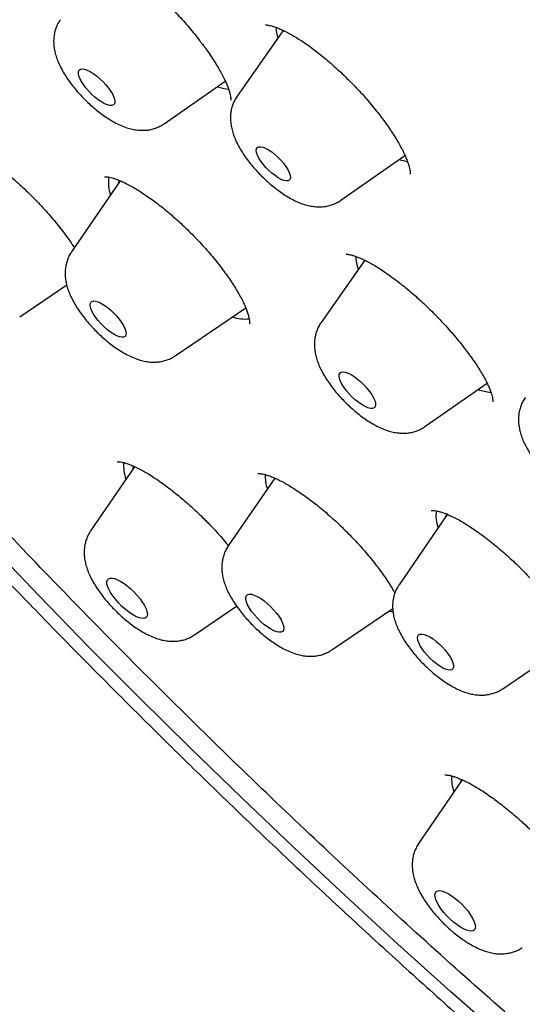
# Model space of a CAD drawing. Header units: millimetres. Extents: x 8 to 789, y 12 to 2370.
# Tile 8 of 85: x 570 to 579, y 800 to 817. Entities that reach past the tile are written whole.
import ezdxf

# ---------------------------------------------------------------- set-up
doc = ezdxf.new("R2010")
doc.units = ezdxf.units.MM

msp = doc.modelspace()

# ---------------------------------------------------------------- linework, layer by layer
at = {"color": 7, "linetype": 'Continuous', "lineweight": 30}
for p, q in [((574.678, 816.417), (573.911, 815.326)), ((572.698, 814.867), (573.713, 815.575)), ((575.636, 813.596), (576.7, 814.34)), ((571.968, 813.919), (571.16, 812.739)), ((576.032, 812.6), (575.305, 811.563)), ((570.298, 811.656), (571.079, 812.188)), ((572.883, 811.012), (574.053, 811.808)), ((577.031, 809.834), (578.065, 810.555)), ((572.207, 809.169), (571.476, 808.101)), ((574.535, 808.98), (573.763, 807.853)), ((577.402, 808.376), (576.602, 807.207)), ((573.2, 806.374), (573.902, 806.852)), ((575.487, 806.125), (576.496, 806.813)), ((578.325, 805.479), (579.505, 806.283)), ((577.652, 803.966), (576.927, 802.908))]:
    msp.add_line(p, q, dxfattribs=at)
at = {"color": 7, "linetype": 'Continuous', "lineweight": 30, "flags": 128}
for points in [[(578.336, 799.672), (577.457, 800.449), (576.582, 801.238), (575.712, 802.037), (574.847, 802.846), (573.988, 803.665), (573.135, 804.493), (572.288, 805.329), (571.449, 806.173), (570.619, 807.024), (569.796, 807.881), (568.983, 808.745), (568.18, 809.614), (567.386, 810.488), (566.604, 811.366), (565.833, 812.248), (565.074, 813.133), (564.327, 814.02), (563.593, 814.909), (562.872, 815.799), (562.166, 816.69)], [(571.775, 815.456), (571.813, 815.403), (571.843, 815.351), (571.864, 815.303), (571.876, 815.261), (571.879, 815.225), (571.872, 815.197), (571.855, 815.179), (571.829, 815.169), (571.795, 815.17), (571.754, 815.18), (571.707, 815.2), (571.656, 815.228), (571.603, 815.264), (571.548, 815.307), (571.495, 815.355), (571.444, 815.407), (571.397, 815.461), (571.356, 815.516), (571.322, 815.569), (571.296, 815.619), (571.28, 815.664), (571.272, 815.703), (571.275, 815.735), (571.287, 815.758), (571.308, 815.772), (571.338, 815.777), (571.376, 815.771), (571.42, 815.757), (571.469, 815.732), (571.521, 815.7), (571.575, 815.66), (571.63, 815.615), (571.682, 815.564), (571.731, 815.511), (571.775, 815.456)], [(574.682, 814.209), (574.721, 814.157), (574.753, 814.106), (574.777, 814.058), (574.792, 814.015), (574.797, 813.979), (574.793, 813.95), (574.779, 813.93), (574.756, 813.919), (574.725, 813.917), (574.687, 813.925), (574.643, 813.943), (574.594, 813.969), (574.542, 814.004), (574.49, 814.045), (574.438, 814.091), (574.389, 814.141), (574.345, 814.193), (574.305, 814.246), (574.273, 814.297), (574.25, 814.344), (574.235, 814.387), (574.229, 814.423), (574.234, 814.452), (574.248, 814.473), (574.271, 814.484), (574.302, 814.485), (574.34, 814.477), (574.384, 814.459), (574.433, 814.433), (574.485, 814.399), (574.537, 814.358), (574.589, 814.311), (574.638, 814.261), (574.682, 814.209)], [(571.957, 813.924), (571.94, 813.89), (571.933, 813.868)], [(571.908, 811.673), (571.953, 811.619), (571.992, 811.566), (572.024, 811.514), (572.047, 811.465), (572.062, 811.422), (572.067, 811.385), (572.062, 811.355), (572.048, 811.334), (572.025, 811.323), (571.993, 811.32), (571.955, 811.328), (571.91, 811.345), (571.86, 811.371), (571.808, 811.404), (571.754, 811.445), (571.701, 811.492), (571.649, 811.542), (571.602, 811.595), (571.56, 811.649), (571.524, 811.702), (571.496, 811.753), (571.477, 811.799), (571.467, 811.839), (571.467, 811.873), (571.477, 811.898), (571.495, 811.915), (571.523, 811.922), (571.558, 811.919), (571.6, 811.907), (571.647, 811.885), (571.699, 811.855), (571.752, 811.818), (571.806, 811.774), (571.858, 811.725), (571.908, 811.673)], [(574.014, 811.782), (574.019, 811.783), (574.058, 811.8)], [(576.018, 810.528), (576.067, 810.475), (576.11, 810.42), (576.148, 810.366), (576.177, 810.315), (576.198, 810.267), (576.21, 810.225), (576.211, 810.19), (576.204, 810.163), (576.186, 810.145), (576.16, 810.136), (576.126, 810.137), (576.084, 810.148), (576.037, 810.168), (575.986, 810.196), (575.933, 810.233), (575.878, 810.276), (575.825, 810.325), (575.774, 810.377), (575.728, 810.431), (575.687, 810.486), (575.653, 810.539), (575.628, 810.588), (575.612, 810.633), (575.605, 810.672), (575.608, 810.703), (575.621, 810.726), (575.642, 810.74), (575.673, 810.743), (575.711, 810.738), (575.755, 810.722), (575.804, 810.698), (575.857, 810.665), (575.911, 810.625), (575.965, 810.579), (576.018, 810.528)], [(572.188, 809.181), (572.183, 809.165), (572.174, 809.12)], [(577.399, 808.392), (577.384, 808.362), (577.375, 808.336)], [(572.2, 807.085), (572.252, 807.029), (572.299, 806.972), (572.339, 806.915), (572.372, 806.86), (572.397, 806.809), (572.413, 806.763), (572.419, 806.723), (572.415, 806.69), (572.402, 806.666), (572.38, 806.651), (572.349, 806.646), (572.311, 806.65), (572.266, 806.664), (572.216, 806.687), (572.161, 806.719), (572.105, 806.758), (572.048, 806.803), (571.992, 806.854), (571.939, 806.909), (571.889, 806.965), (571.846, 807.022), (571.809, 807.078), (571.78, 807.132), (571.759, 807.181), (571.748, 807.224), (571.747, 807.26), (571.755, 807.289), (571.773, 807.308), (571.799, 807.318), (571.834, 807.319), (571.876, 807.31), (571.924, 807.291), (571.976, 807.264), (572.032, 807.228), (572.089, 807.186), (572.145, 807.138), (572.2, 807.085)], [(574.466, 806.845), (574.518, 806.79), (574.565, 806.734), (574.607, 806.677), (574.64, 806.622), (574.665, 806.571), (574.681, 806.525), (574.686, 806.486), (574.682, 806.455), (574.667, 806.432), (574.642, 806.42), (574.609, 806.417), (574.569, 806.425), (574.521, 806.443), (574.469, 806.47), (574.414, 806.506), (574.357, 806.549), (574.301, 806.597), (574.247, 806.651), (574.197, 806.707), (574.152, 806.764), (574.115, 806.82), (574.085, 806.873), (574.065, 806.921), (574.054, 806.964), (574.054, 807), (574.064, 807.026), (574.083, 807.044), (574.112, 807.051), (574.149, 807.049), (574.193, 807.036), (574.243, 807.013), (574.297, 806.982), (574.353, 806.943), (574.41, 806.897), (574.466, 806.845)], [(576.503, 806.752), (576.501, 806.752), (576.433, 806.77)], [(577.273, 806.219), (577.324, 806.169), (577.372, 806.115), (577.414, 806.061), (577.45, 806.008), (577.478, 805.958), (577.497, 805.912), (577.507, 805.871), (577.508, 805.837), (577.498, 805.812), (577.48, 805.795), (577.453, 805.788), (577.417, 805.791), (577.376, 805.803), (577.328, 805.824), (577.277, 805.854), (577.224, 805.891), (577.17, 805.935), (577.118, 805.983), (577.068, 806.035), (577.023, 806.089), (576.984, 806.143), (576.952, 806.195), (576.928, 806.243), (576.913, 806.287), (576.908, 806.324), (576.912, 806.354), (576.926, 806.375), (576.949, 806.387), (576.981, 806.389), (577.019, 806.382), (577.064, 806.365), (577.113, 806.34), (577.166, 806.306), (577.219, 806.265), (577.273, 806.219)], [(577.636, 803.976), (577.633, 803.967), (577.625, 803.927)], [(577.588, 801.952), (577.643, 801.9), (577.696, 801.844), (577.743, 801.787), (577.785, 801.73), (577.819, 801.675), (577.845, 801.623), (577.862, 801.576), (577.87, 801.535), (577.868, 801.501), (577.856, 801.476), (577.836, 801.46), (577.806, 801.453), (577.769, 801.455), (577.725, 801.468), (577.675, 801.489), (577.621, 801.52), (577.565, 801.558), (577.508, 801.602), (577.452, 801.652), (577.398, 801.706), (577.348, 801.763), (577.303, 801.82), (577.265, 801.876), (577.235, 801.93), (577.213, 801.98), (577.201, 802.024), (577.198, 802.061), (577.205, 802.091), (577.221, 802.112), (577.246, 802.124), (577.28, 802.126), (577.321, 802.118), (577.367, 802.101), (577.419, 802.075), (577.474, 802.041), (577.531, 801.999), (577.588, 801.952)]]:
    msp.add_lwpolyline(points, dxfattribs=at)
at = {"color": 7, "linetype": 'Continuous', "lineweight": 30}
for centre, radius, start, end in [((575.385, 816.543), 0.835, 184.9675, 197.5938), ((573.866, 816.335), 0.899, 251.5006, 263.7364), ((576.879, 815.154), 0.924, 252.6487, 261.5528), ((572.385, 813.885), 0.612, 171.0081, 199.1697), ((576.709, 812.711), 0.83, 183.1166, 198.7248), ((574.035, 812.244), 0.622, 250.7709, 277.2768), ((578.181, 811.227), 0.822, 251.0292, 266.3067), ((572.731, 809.195), 0.708, 176.3745, 199.4782), ((575.103, 809.019), 0.727, 178.3972, 197.7097), ((577.848, 808.357), 0.633, 172.6713, 198.8303), ((578.187, 804.003), 0.714, 177.5352, 199.495)]:
    msp.add_arc(centre, radius, start, end, dxfattribs=at)
for points, knots in [([(634.394, 801.08), (634.436, 801.123), (634.514, 801.205), (634.613, 801.312), (634.685, 801.393), (634.745, 801.461), (634.803, 801.53), (634.861, 801.599), (634.918, 801.669), (634.969, 801.733), (635.016, 801.794), (635.062, 801.854), (635.11, 801.918), (635.157, 801.982), (635.199, 802.041), (635.234, 802.091), (635.267, 802.139), (635.303, 802.191), (635.345, 802.253), (635.388, 802.32), (635.43, 802.385), (635.468, 802.445), (635.502, 802.501), (635.536, 802.557), (635.571, 802.617), (635.608, 802.681), (635.644, 802.744), (635.674, 802.799), (635.7, 802.846), (635.728, 802.899), (635.762, 802.964), (635.805, 803.047), (635.851, 803.138), (635.898, 803.236), (635.943, 803.334), (635.983, 803.421), (636.016, 803.497), (636.046, 803.567), (636.078, 803.645), (636.112, 803.729), (636.145, 803.813), (636.174, 803.89), (636.2, 803.959), (636.223, 804.025), (636.248, 804.094), (636.275, 804.174), (636.303, 804.258), (636.33, 804.34), (636.352, 804.412), (636.371, 804.476), (636.39, 804.538), (636.409, 804.606), (636.435, 804.696), (636.462, 804.8), (636.49, 804.908), (636.513, 805.004), (636.535, 805.097), (636.557, 805.199), (636.58, 805.307), (636.602, 805.414), (636.62, 805.511), (636.636, 805.601), (636.652, 805.69), (636.668, 805.788), (636.684, 805.896), (636.701, 806.015), (636.718, 806.142), (636.732, 806.26), (636.743, 806.361), (636.752, 806.44), (636.758, 806.508), (636.764, 806.573), (636.77, 806.642), (636.777, 806.726), (636.784, 806.824), (636.791, 806.934), (636.797, 807.045), (636.803, 807.176), (636.808, 807.326), (636.813, 807.499), (636.814, 807.672), (636.814, 807.9), (636.809, 808.193), (636.794, 808.55), (636.771, 808.917), (636.743, 809.25), (636.713, 809.538), (636.686, 809.778), (636.657, 810.001), (636.628, 810.211), (636.597, 810.418), (636.562, 810.636), (636.522, 810.877), (636.472, 811.148), (636.413, 811.453), (636.344, 811.786), (636.263, 812.149), (636.188, 812.463), (636.126, 812.709), (636.085, 812.867), (636.05, 813.003), (636.02, 813.114), (635.996, 813.201), (635.979, 813.266), (635.963, 813.324), (635.944, 813.39), (635.92, 813.477), (635.891, 813.58), (635.859, 813.691), (635.826, 813.803), (635.793, 813.913), (635.75, 814.058), (635.695, 814.236), (635.63, 814.446), (635.565, 814.648), (635.504, 814.835), (635.449, 815), (635.403, 815.137), (635.368, 815.238), (635.344, 815.308), (635.325, 815.363), (635.302, 815.428), (635.271, 815.519), (635.227, 815.641), (635.175, 815.787), (635.113, 815.959), (635.045, 816.143), (634.974, 816.334), (634.905, 816.514), (634.83, 816.711), (634.741, 816.936), (634.635, 817.203), (634.542, 817.432), (634.47, 817.606), (634.427, 817.709), (634.395, 817.786), (634.372, 817.84), (634.351, 817.89), (634.324, 817.956), (634.281, 818.055), (634.226, 818.185), (634.156, 818.347), (634.071, 818.54), (633.98, 818.747), (633.884, 818.961), (633.787, 819.176), (633.685, 819.398), (633.582, 819.621), (633.478, 819.842), (633.308, 820.199), (633.071, 820.687), (632.762, 821.304), (632.454, 821.904), (632.146, 822.487), (631.835, 823.062), (631.51, 823.65), (631.164, 824.263), (630.794, 824.902), (630.494, 825.41), (630.272, 825.779), (630.137, 826.003), (630.007, 826.216), (629.888, 826.41), (629.783, 826.579), (629.694, 826.723), (629.623, 826.838), (629.568, 826.925), (629.528, 826.988), (629.495, 827.042), (629.461, 827.096), (629.419, 827.163), (629.369, 827.243), (629.309, 827.336), (629.215, 827.485), (629.082, 827.694), (628.904, 827.97), (628.708, 828.272), (628.493, 828.601), (628.258, 828.956), (628.002, 829.34), (627.723, 829.753), (627.421, 830.195), (627.095, 830.666), (626.71, 831.215), (626.278, 831.823), (625.811, 832.467), (625.362, 833.078), (624.936, 833.65), (624.534, 834.182), (624.157, 834.675), (623.8, 835.136), (623.466, 835.565), (623.173, 835.937), (622.911, 836.266), (622.669, 836.569), (622.414, 836.887), (622.143, 837.221), (621.844, 837.586), (621.517, 837.984), (621.158, 838.415), (620.779, 838.867), (620.379, 839.339), (619.958, 839.831), (619.519, 840.339), (619.072, 840.85), (618.581, 841.405), (618.058, 841.99), (617.505, 842.599), (616.975, 843.177), (616.468, 843.723), (615.985, 844.237), (615.557, 844.688), (615.181, 845.081), (614.852, 845.422), (614.528, 845.756), (614.201, 846.09), (613.863, 846.433), (613.441, 846.859), (612.927, 847.372), (612.315, 847.975), (611.675, 848.597), (611.008, 849.237), (610.313, 849.895), (609.551, 850.606), (608.728, 851.361), (607.853, 852.149), (606.975, 852.925), (606.089, 853.695), (605.194, 854.456), (604.293, 855.21), (603.39, 855.949), (602.485, 856.675), (601.572, 857.393), (600.647, 858.105), (599.709, 858.812), (598.758, 859.511), (597.796, 860.203), (596.822, 860.886), (596.06, 861.407), (595.522, 861.768), (595.219, 861.97), (594.939, 862.154), (594.685, 862.32), (594.456, 862.469), (594.258, 862.597), (594.091, 862.705), (593.951, 862.794), (593.83, 862.871), (593.728, 862.936), (593.642, 862.99), (593.556, 863.045), (593.453, 863.109), (593.32, 863.193), (593.156, 863.295), (592.957, 863.419), (592.723, 863.563), (592.453, 863.728), (592.149, 863.912), (591.812, 864.114), (591.453, 864.327), (591.085, 864.542), (590.593, 864.826), (589.987, 865.167), (589.277, 865.557), (588.595, 865.921), (587.94, 866.261), (587.311, 866.578), (586.69, 866.881), (586.077, 867.172), (585.59, 867.395), (585.236, 867.553), (585.014, 867.651), (584.81, 867.74), (584.643, 867.812), (584.512, 867.868), (584.412, 867.91), (584.32, 867.949), (584.222, 867.99), (584.114, 868.035), (583.992, 868.085), (583.862, 868.139), (583.714, 868.198), (583.551, 868.264), (583.289, 868.368), (582.943, 868.502), (582.526, 868.658), (582.133, 868.8), (581.76, 868.931), (581.395, 869.054), (581.026, 869.175), (580.646, 869.294), (580.337, 869.386), (580.111, 869.452), (579.98, 869.489), (579.887, 869.515), (579.825, 869.532), (579.781, 869.545), (579.729, 869.559), (579.662, 869.577), (579.577, 869.6), (579.476, 869.627), (579.362, 869.657), (579.245, 869.687), (579.129, 869.716), (579.018, 869.744), (578.882, 869.776), (578.727, 869.813), (578.554, 869.853), (578.395, 869.888), (578.251, 869.919), (578.123, 869.946), (578.003, 869.971), (577.875, 869.996), (577.732, 870.024), (577.569, 870.054), (577.394, 870.086), (577.203, 870.118), (577, 870.15), (576.751, 870.188), (576.469, 870.226), (576.165, 870.263), (575.901, 870.29), (575.677, 870.31), (575.493, 870.325), (575.319, 870.337), (575.167, 870.346), (575.031, 870.353), (574.906, 870.358), (574.766, 870.363), (574.61, 870.367), (574.437, 870.369), (574.259, 870.37), (574.087, 870.368), (573.93, 870.365), (573.784, 870.36), (573.646, 870.354), (573.515, 870.347), (573.389, 870.339), (573.262, 870.329), (573.132, 870.319), (572.997, 870.306), (572.858, 870.291), (572.706, 870.273), (572.55, 870.253), (572.405, 870.231), (572.281, 870.212), (572.166, 870.192), (572.049, 870.171), (571.93, 870.148), (571.817, 870.125), (571.708, 870.101), (571.602, 870.077), (571.439, 870.038), (571.228, 869.983), (570.974, 869.909), (570.728, 869.83), (570.494, 869.747), (570.318, 869.679), (570.197, 869.63), (570.119, 869.598), (570.034, 869.561), (569.948, 869.523), (569.867, 869.486), (569.795, 869.452), (569.729, 869.42), (569.663, 869.388), (569.596, 869.355), (569.527, 869.319), (569.461, 869.284), (569.404, 869.254), (569.357, 869.227), (569.311, 869.202), (569.261, 869.173), (569.2, 869.138), (569.134, 869.1), (569.069, 869.06), (569.003, 869.019), (568.936, 868.978), (568.872, 868.936), (568.82, 868.902), (568.777, 868.873), (568.736, 868.845), (568.686, 868.811), (568.628, 868.77), (568.569, 868.728), (568.516, 868.689), (568.472, 868.656), (568.427, 868.622), (568.372, 868.58), (568.305, 868.529), (568.234, 868.472), (568.167, 868.416), (568.114, 868.372), (568.073, 868.337), (568.038, 868.307), (567.992, 868.267), (567.934, 868.215), (567.86, 868.149), (567.774, 868.068), (567.711, 868.009), (567.678, 867.977)], [0, 0, 0, 0, 0.001961, 0.003665, 0.005119, 0.006419, 0.007612, 0.009012, 0.010283, 0.011521, 0.0126, 0.013712, 0.014931, 0.016207, 0.017306, 0.018212, 0.018993, 0.019969, 0.021139, 0.022436, 0.023629, 0.024699, 0.025645, 0.02657, 0.027638, 0.028809, 0.029958, 0.030919, 0.031691, 0.032394, 0.03363, 0.035063, 0.036637, 0.038293, 0.040007, 0.041553, 0.042619, 0.043753, 0.045029, 0.046446, 0.047864, 0.049104, 0.050163, 0.051109, 0.052206, 0.053482, 0.054924, 0.05628, 0.057393, 0.058348, 0.059251, 0.060309, 0.061526, 0.063448, 0.065126, 0.066483, 0.067808, 0.069368, 0.071109, 0.072742, 0.074228, 0.075457, 0.076769, 0.078207, 0.079782, 0.081529, 0.083449, 0.085343, 0.086687, 0.087819, 0.08874, 0.089609, 0.090598, 0.091707, 0.093168, 0.09478, 0.09636, 0.097851, 0.100297, 0.10262, 0.104999, 0.107434, 0.111937, 0.116783, 0.121745, 0.12651, 0.129738, 0.132853, 0.135665, 0.138208, 0.140755, 0.143401, 0.14627, 0.149688, 0.153395, 0.157405, 0.161718, 0.166332, 0.168451, 0.170293, 0.171854, 0.173136, 0.174137, 0.174863, 0.175376, 0.176132, 0.177132, 0.178368, 0.179658, 0.180927, 0.182175, 0.183403, 0.185843, 0.188196, 0.190462, 0.192597, 0.194426, 0.195933, 0.197117, 0.197752, 0.198247, 0.198921, 0.199896, 0.201241, 0.202911, 0.204641, 0.206837, 0.208895, 0.210814, 0.212627, 0.215207, 0.218033, 0.221104, 0.222445, 0.223522, 0.224336, 0.224887, 0.2252, 0.225912, 0.226947, 0.228306, 0.229989, 0.231996, 0.234327, 0.236385, 0.238637, 0.240933, 0.243203, 0.245449, 0.247669, 0.254043, 0.260203, 0.26615, 0.271884, 0.277427, 0.283019, 0.289035, 0.295176, 0.301443, 0.303582, 0.305735, 0.307813, 0.309653, 0.31125, 0.312605, 0.313718, 0.314494, 0.315083, 0.315509, 0.316002, 0.316625, 0.31738, 0.318265, 0.319266, 0.321575, 0.324159, 0.327019, 0.330071, 0.333384, 0.336959, 0.340795, 0.344894, 0.349253, 0.353865, 0.360116, 0.366049, 0.371664, 0.37696, 0.381781, 0.386305, 0.390531, 0.39446, 0.398091, 0.400759, 0.403518, 0.406431, 0.409499, 0.412722, 0.416501, 0.420472, 0.424636, 0.428992, 0.433541, 0.438282, 0.443103, 0.447774, 0.453757, 0.459461, 0.464885, 0.47003, 0.474896, 0.479482, 0.48289, 0.486125, 0.489264, 0.492481, 0.495786, 0.499179, 0.504859, 0.510768, 0.516906, 0.523273, 0.529869, 0.536695, 0.54488, 0.553057, 0.561226, 0.569386, 0.577705, 0.586015, 0.594318, 0.602612, 0.610967, 0.619466, 0.628108, 0.636844, 0.645723, 0.654744, 0.663907, 0.666957, 0.669801, 0.672414, 0.674796, 0.676947, 0.678867, 0.680363, 0.68168, 0.682819, 0.68378, 0.684563, 0.685246, 0.686233, 0.687467, 0.689017, 0.690884, 0.693116, 0.695679, 0.698572, 0.701796, 0.705329, 0.708894, 0.712409, 0.719566, 0.726501, 0.733215, 0.739707, 0.745981, 0.752089, 0.758476, 0.76469, 0.767084, 0.769447, 0.771593, 0.773429, 0.774675, 0.775722, 0.776577, 0.777546, 0.778809, 0.780006, 0.781385, 0.782944, 0.784684, 0.786582, 0.791315, 0.795818, 0.800093, 0.804139, 0.808093, 0.8122, 0.816466, 0.820875, 0.822711, 0.824212, 0.825377, 0.825906, 0.826342, 0.826914, 0.827678, 0.828657, 0.829838, 0.831206, 0.832588, 0.833934, 0.835243, 0.836516, 0.838698, 0.840763, 0.842677, 0.844402, 0.845938, 0.847312, 0.848747, 0.850564, 0.852537, 0.854684, 0.857029, 0.859574, 0.862259, 0.866355, 0.870253, 0.873918, 0.876535, 0.878879, 0.881101, 0.883406, 0.884897, 0.886532, 0.888403, 0.89051, 0.892854, 0.89546, 0.897801, 0.899947, 0.901981, 0.903903, 0.905736, 0.907518, 0.909248, 0.911169, 0.913089, 0.91504, 0.917227, 0.919692, 0.921869, 0.923625, 0.925194, 0.927022, 0.928845, 0.930551, 0.932149, 0.93376, 0.935417, 0.939603, 0.943515, 0.947277, 0.951219, 0.9547, 0.955826, 0.957096, 0.958514, 0.960033, 0.961385, 0.962526, 0.96367, 0.964694, 0.965827, 0.967066, 0.968227, 0.969211, 0.970019, 0.970706, 0.971574, 0.972671, 0.973886, 0.975037, 0.976123, 0.977447, 0.978623, 0.979621, 0.980264, 0.980959, 0.981873, 0.983005, 0.984201, 0.985184, 0.985948, 0.986717, 0.987721, 0.98898, 0.990413, 0.991697, 0.992799, 0.993439, 0.994029, 0.994794, 0.995773, 0.996967, 0.998376, 1, 1, 1, 1]), ([(550.93, 851.632), (550.89, 851.592), (550.817, 851.519), (550.725, 851.424), (550.66, 851.355), (550.607, 851.299), (550.564, 851.252), (550.52, 851.203), (550.469, 851.145), (550.406, 851.073), (550.346, 851.003), (550.293, 850.938), (550.25, 850.885), (550.212, 850.838), (550.181, 850.798), (550.153, 850.761), (550.122, 850.721), (550.083, 850.67), (550.041, 850.613), (549.996, 850.551), (549.954, 850.493), (549.915, 850.437), (549.881, 850.387), (549.847, 850.337), (549.812, 850.284), (549.775, 850.229), (549.733, 850.163), (549.686, 850.087), (549.636, 850.005), (549.59, 849.928), (549.537, 849.836), (549.472, 849.721), (549.401, 849.588), (549.333, 849.455), (549.267, 849.32), (549.201, 849.177), (549.138, 849.035), (549.089, 848.918), (549.049, 848.821), (549.016, 848.738), (548.983, 848.65), (548.95, 848.561), (548.92, 848.476), (548.893, 848.4), (548.868, 848.326), (548.841, 848.244), (548.809, 848.143), (548.776, 848.034), (548.744, 847.924), (548.716, 847.821), (548.689, 847.721), (548.663, 847.62), (548.639, 847.52), (548.616, 847.421), (548.594, 847.322), (548.572, 847.216), (548.548, 847.097), (548.523, 846.966), (548.5, 846.829), (548.474, 846.669), (548.449, 846.493), (548.425, 846.305), (548.406, 846.133), (548.391, 845.975), (548.378, 845.824), (548.367, 845.67), (548.357, 845.504), (548.349, 845.324), (548.343, 845.133), (548.339, 844.931), (548.339, 844.722), (548.341, 844.516), (548.346, 844.338), (548.351, 844.189), (548.356, 844.066), (548.362, 843.951), (548.368, 843.841), (548.376, 843.724), (548.385, 843.591), (548.397, 843.435), (548.413, 843.266), (548.43, 843.091), (548.447, 842.93), (548.465, 842.782), (548.481, 842.652), (548.496, 842.532), (548.511, 842.426), (548.523, 842.336), (548.537, 842.244), (548.552, 842.139), (548.573, 842.007), (548.597, 841.857), (548.626, 841.687), (548.661, 841.494), (548.701, 841.277), (548.741, 841.075), (548.779, 840.894), (548.812, 840.739), (548.846, 840.583), (548.879, 840.437), (548.908, 840.31), (548.933, 840.207), (548.954, 840.116), (548.976, 840.029), (548.999, 839.934), (549.025, 839.83), (549.054, 839.716), (549.087, 839.592), (549.123, 839.454), (549.165, 839.3), (549.213, 839.125), (549.269, 838.928), (549.332, 838.71), (549.392, 838.509), (549.446, 838.333), (549.489, 838.194), (549.529, 838.066), (549.565, 837.955), (549.595, 837.862), (549.62, 837.786), (549.64, 837.724), (549.659, 837.667), (549.685, 837.589), (549.721, 837.481), (549.769, 837.338), (549.826, 837.174), (549.908, 836.937), (550.018, 836.632), (550.154, 836.263), (550.297, 835.887), (550.424, 835.562), (550.533, 835.29), (550.617, 835.082), (550.695, 834.894), (550.758, 834.744), (550.806, 834.629), (550.841, 834.547), (550.868, 834.483), (550.897, 834.414), (550.935, 834.326), (550.987, 834.205), (551.048, 834.064), (551.157, 833.817), (551.314, 833.464), (551.526, 833.001), (551.755, 832.514), (552.002, 832.003), (552.227, 831.548), (552.427, 831.151), (552.601, 830.811), (552.792, 830.443), (553.003, 830.046), (553.233, 829.618), (553.483, 829.159), (553.745, 828.69), (554.017, 828.21), (554.298, 827.724), (554.598, 827.212), (554.919, 826.675), (555.22, 826.18), (555.496, 825.734), (555.742, 825.34), (555.993, 824.943), (556.242, 824.556), (556.479, 824.19), (556.709, 823.838), (556.93, 823.504), (557.139, 823.19), (557.326, 822.913), (557.489, 822.672), (557.628, 822.468), (557.739, 822.306), (557.825, 822.182), (557.889, 822.089), (557.944, 822.01), (557.997, 821.933), (558.055, 821.85), (558.117, 821.761), (558.197, 821.645), (558.299, 821.5), (558.424, 821.322), (558.563, 821.125), (558.721, 820.903), (558.899, 820.653), (559.1, 820.373), (559.325, 820.064), (559.573, 819.723), (559.849, 819.349), (560.152, 818.941), (560.485, 818.498), (560.846, 818.023), (561.235, 817.516), (561.652, 816.98), (562.095, 816.416), (562.567, 815.824), (563.069, 815.202), (563.607, 814.545), (564.182, 813.853), (564.794, 813.127), (565.442, 812.371), (566.126, 811.585), (566.793, 810.832), (567.437, 810.115), (568.054, 809.439), (568.695, 808.746), (569.359, 808.038), (570.063, 807.299), (570.807, 806.53), (571.593, 805.731), (572.406, 804.918), (573.247, 804.091), (574.116, 803.252), (574.995, 802.418), (575.883, 801.592), (576.778, 800.774), (577.638, 800.002), (578.201, 799.508), (578.456, 799.284)], [0, 0, 0, 0, 0.002914, 0.005407, 0.0075, 0.009253, 0.010675, 0.011918, 0.014022, 0.016403, 0.019183, 0.021044, 0.022853, 0.024398, 0.025681, 0.026724, 0.027992, 0.029689, 0.031723, 0.033601, 0.035699, 0.03741, 0.038926, 0.040524, 0.042206, 0.043969, 0.0458, 0.048427, 0.051054, 0.053421, 0.055578, 0.059566, 0.064011, 0.067599, 0.071526, 0.076064, 0.080186, 0.083975, 0.086208, 0.088557, 0.091073, 0.093733, 0.096169, 0.098213, 0.100128, 0.102424, 0.105108, 0.108491, 0.111469, 0.114225, 0.116959, 0.119679, 0.122398, 0.125115, 0.127626, 0.130424, 0.133587, 0.137108, 0.140744, 0.144367, 0.149645, 0.154467, 0.158847, 0.16284, 0.16647, 0.170227, 0.174415, 0.178885, 0.183585, 0.188518, 0.193688, 0.198769, 0.203289, 0.206443, 0.209334, 0.212022, 0.214508, 0.217066, 0.220154, 0.223796, 0.227832, 0.231827, 0.235756, 0.238797, 0.241789, 0.244514, 0.246871, 0.248863, 0.25049, 0.252973, 0.25586, 0.25915, 0.262844, 0.267005, 0.271675, 0.276854, 0.279976, 0.283258, 0.286686, 0.289827, 0.292473, 0.294623, 0.296278, 0.298092, 0.300058, 0.302202, 0.304523, 0.307073, 0.309833, 0.312973, 0.316528, 0.320497, 0.32488, 0.329677, 0.332537, 0.335396, 0.337926, 0.340112, 0.341954, 0.343428, 0.34457, 0.345605, 0.346766, 0.349153, 0.351942, 0.355134, 0.358728, 0.36569, 0.372728, 0.379833, 0.387004, 0.391048, 0.395059, 0.398577, 0.401501, 0.403383, 0.404897, 0.406045, 0.406912, 0.408706, 0.410911, 0.413528, 0.416451, 0.424424, 0.432775, 0.441505, 0.450614, 0.460102, 0.465616, 0.471543, 0.477955, 0.484854, 0.49224, 0.500111, 0.508467, 0.516321, 0.52456, 0.533184, 0.542192, 0.551585, 0.557943, 0.564466, 0.571152, 0.57764, 0.58366, 0.589212, 0.594953, 0.60009, 0.604623, 0.608553, 0.611879, 0.614604, 0.616486, 0.617954, 0.619126, 0.620373, 0.621721, 0.623171, 0.624724, 0.627364, 0.630255, 0.6334, 0.636969, 0.641056, 0.645574, 0.650591, 0.656108, 0.662125, 0.668764, 0.675921, 0.683596, 0.691788, 0.700499, 0.709557, 0.719115, 0.729172, 0.739728, 0.750988, 0.762766, 0.77506, 0.787872, 0.8012, 0.812035, 0.823189, 0.834662, 0.846455, 0.858567, 0.871762, 0.885317, 0.899231, 0.913505, 0.928138, 0.94313, 0.957594, 0.972377, 0.987478, 1, 1, 1, 1]), ([(584.048, 795.412), (583.981, 795.462), (583.014, 796.189), (581.162, 797.705), (578.511, 799.953), (575.911, 802.3), (573.356, 804.733), (570.863, 807.242), (568.445, 809.809), (566.12, 812.42), (563.899, 815.057), (561.799, 817.705), (559.83, 820.348), (558.006, 822.968), (556.338, 825.551), (554.836, 828.08), (553.509, 830.539), (552.366, 832.913), (551.413, 835.188), (550.656, 837.35), (550.101, 839.385), (549.749, 841.281), (549.605, 843.026), (549.668, 844.609), (549.938, 846.021), (550.414, 847.252), (551.092, 848.296), (551.969, 849.146), (553.039, 849.796), (554.295, 850.243), (555.729, 850.483), (557.333, 850.516), (559.098, 850.341), (561.011, 849.96), (563.061, 849.373), (565.236, 848.586), (567.522, 847.604), (569.906, 846.428), (572.311, 845.115), (573.947, 844.109), (574.735, 843.625)], [0, 0, 0, 0, 0.00204, 0.029717, 0.056722, 0.083727, 0.110731, 0.137736, 0.164741, 0.191746, 0.218751, 0.245756, 0.272761, 0.299766, 0.326771, 0.353776, 0.380781, 0.407786, 0.434791, 0.461796, 0.4888, 0.515805, 0.54281, 0.569815, 0.59682, 0.623825, 0.65083, 0.677835, 0.70484, 0.731845, 0.75885, 0.785855, 0.81286, 0.839865, 0.866869, 0.893874, 0.920879, 0.947884, 0.974889, 1, 1, 1, 1]), ([(571.427, 817.759), (571.428, 817.759), (571.428, 817.759), (571.444, 817.759), (571.47, 817.755), (571.506, 817.747), (571.552, 817.733), (571.607, 817.712), (571.671, 817.683), (571.744, 817.647), (571.825, 817.602), (571.912, 817.55), (572.004, 817.489), (572.101, 817.421), (572.2, 817.347), (572.301, 817.267), (572.403, 817.182), (572.506, 817.092), (572.61, 816.996), (572.714, 816.896), (572.817, 816.791), (572.919, 816.684), (573.019, 816.575), (573.114, 816.464), (573.206, 816.354), (573.275, 816.267), (573.327, 816.198), (573.378, 816.13), (573.44, 816.042), (573.509, 815.94), (573.571, 815.84), (573.627, 815.745), (573.675, 815.655), (573.716, 815.571), (573.749, 815.495), (573.774, 815.427), (573.791, 815.37), (573.801, 815.324), (573.806, 815.291), (573.807, 815.27), (573.805, 815.26), (573.806, 815.261), (573.806, 815.262)], [0, 0, 0, 0, 0.018819, 0.041119, 0.06348, 0.086277, 0.108629, 0.132274, 0.15707, 0.182868, 0.209484, 0.236712, 0.264345, 0.292185, 0.320036, 0.347728, 0.375207, 0.402673, 0.430656, 0.458951, 0.48747, 0.516116, 0.544777, 0.573335, 0.601705, 0.629819, 0.641132, 0.655658, 0.683194, 0.710811, 0.738517, 0.766201, 0.793725, 0.820935, 0.84766, 0.873717, 0.898927, 0.923135, 0.946234, 0.968544, 0.991348, 1, 1, 1, 1]), ([(570.973, 816.594), (570.965, 816.584), (570.942, 816.553), (570.914, 816.494), (570.886, 816.421), (570.869, 816.345), (570.861, 816.269), (570.862, 816.19), (570.871, 816.11), (570.889, 816.026), (570.917, 815.938), (570.957, 815.844), (571.007, 815.747), (571.065, 815.65), (571.13, 815.557), (571.199, 815.468), (571.272, 815.382), (571.349, 815.299), (571.429, 815.22), (571.512, 815.144), (571.598, 815.073), (571.686, 815.007), (571.777, 814.946), (571.872, 814.89), (571.973, 814.84), (572.072, 814.801), (572.167, 814.775), (572.255, 814.76), (572.338, 814.756), (572.419, 814.76), (572.497, 814.775), (572.572, 814.798), (572.64, 814.829), (572.679, 814.855), (572.696, 814.867)], [0, 0, 0, 0, 0.0123288, 0.0384066, 0.0642492, 0.0901228, 0.1163519, 0.14336, 0.1717155, 0.2021568, 0.2354881, 0.2720291, 0.31055, 0.3482841, 0.3846818, 0.4199991, 0.4545985, 0.4887861, 0.5228149, 0.5569013, 0.5912155, 0.6260182, 0.6616348, 0.698502, 0.737199, 0.7782875, 0.8126706, 0.8439119, 0.8729677, 0.9006131, 0.9273656, 0.9535598, 0.9794136, 1, 1, 1, 1]), ([(574.385, 816.507), (574.384, 816.507), (574.384, 816.507), (574.394, 816.508), (574.414, 816.507), (574.444, 816.502), (574.485, 816.493), (574.536, 816.477), (574.597, 816.454), (574.667, 816.423), (574.745, 816.385), (574.829, 816.338), (574.92, 816.284), (575.015, 816.222), (575.113, 816.154), (575.214, 816.079), (575.317, 815.998), (575.421, 815.911), (575.526, 815.819), (575.632, 815.722), (575.737, 815.621), (575.841, 815.517), (575.942, 815.41), (576.041, 815.301), (576.135, 815.192), (576.223, 815.084), (576.307, 814.977), (576.385, 814.871), (576.457, 814.767), (576.523, 814.666), (576.583, 814.568), (576.635, 814.474), (576.679, 814.387), (576.716, 814.307), (576.744, 814.235), (576.764, 814.173), (576.778, 814.122), (576.785, 814.081), (576.787, 814.051), (576.786, 814.034), (576.784, 814.028), (576.785, 814.03), (576.785, 814.03)], [0, 0, 0, 0, 0.012452, 0.032646, 0.05234, 0.073, 0.095483, 0.118975, 0.143468, 0.16885, 0.194972, 0.221662, 0.248753, 0.27609, 0.303542, 0.330978, 0.358221, 0.385726, 0.413537, 0.441597, 0.469836, 0.498177, 0.526529, 0.554796, 0.58291, 0.610816, 0.638398, 0.665966, 0.693646, 0.721363, 0.749001, 0.776445, 0.803568, 0.830234, 0.856305, 0.881654, 0.906153, 0.929768, 0.953249, 0.976382, 0.999396, 1, 1, 1, 1]), ([(573.911, 815.325), (573.909, 815.322), (573.89, 815.298), (573.864, 815.248), (573.833, 815.176), (573.812, 815.101), (573.801, 815.025), (573.799, 814.947), (573.805, 814.868), (573.82, 814.785), (573.844, 814.698), (573.879, 814.606), (573.926, 814.51), (573.981, 814.413), (574.044, 814.319), (574.111, 814.228), (574.183, 814.141), (574.258, 814.057), (574.338, 813.976), (574.42, 813.899), (574.505, 813.827), (574.592, 813.759), (574.682, 813.696), (574.776, 813.638), (574.874, 813.586), (574.972, 813.543), (575.068, 813.513), (575.157, 813.494), (575.242, 813.485), (575.324, 813.486), (575.403, 813.496), (575.48, 813.516), (575.553, 813.546), (575.605, 813.573), (575.63, 813.593), (575.635, 813.596)], [0, 0, 0, 0, 0.00358, 0.029771, 0.05564, 0.081441, 0.107471, 0.134115, 0.161883, 0.191453, 0.223636, 0.259032, 0.297065, 0.33518, 0.372006, 0.407629, 0.442408, 0.476674, 0.510695, 0.544705, 0.578872, 0.613427, 0.648669, 0.684988, 0.722912, 0.763059, 0.798831, 0.831214, 0.861018, 0.889133, 0.91617, 0.942531, 0.968474, 0.994171, 1, 1, 1, 1]), ([(569.082, 814.597), (569.082, 814.597), (569.081, 814.596), (569.089, 814.597), (569.108, 814.597), (569.138, 814.593), (569.179, 814.585), (569.23, 814.57), (569.29, 814.549), (569.359, 814.52), (569.436, 814.483), (569.52, 814.438), (569.61, 814.386), (569.704, 814.326), (569.801, 814.259), (569.901, 814.186), (570.004, 814.107), (570.109, 814.022), (570.215, 813.931), (570.322, 813.834), (570.428, 813.734), (570.532, 813.631), (570.634, 813.525), (570.733, 813.418), (570.827, 813.311), (570.916, 813.203), (571, 813.096), (571.08, 812.99), (571.149, 812.893), (571.188, 812.833), (571.206, 812.806)], [0, 0, 0, 0, 0.007154, 0.036563, 0.066533, 0.097287, 0.129268, 0.162602, 0.197238, 0.233012, 0.269705, 0.307078, 0.344905, 0.382989, 0.421134, 0.459031, 0.497496, 0.536437, 0.575763, 0.615368, 0.655138, 0.694945, 0.734653, 0.774166, 0.813404, 0.852245, 0.891158, 0.930259, 0.969456, 1, 1, 1, 1]), ([(571.706, 813.986), (571.707, 813.986), (571.707, 813.986), (571.722, 813.987), (571.747, 813.985), (571.783, 813.98), (571.83, 813.969), (571.886, 813.952), (571.951, 813.927), (572.025, 813.895), (572.106, 813.855), (572.192, 813.807), (572.284, 813.752), (572.38, 813.689), (572.479, 813.62), (572.581, 813.545), (572.685, 813.463), (572.791, 813.375), (572.898, 813.281), (573.005, 813.183), (573.111, 813.082), (573.214, 812.978), (573.314, 812.872), (573.41, 812.766), (573.502, 812.659), (573.589, 812.552), (573.671, 812.445), (573.748, 812.339), (573.819, 812.236), (573.883, 812.136), (573.939, 812.04), (573.988, 811.95), (574.029, 811.866), (574.061, 811.791), (574.085, 811.725), (574.102, 811.667), (574.113, 811.619), (574.118, 811.581), (574.118, 811.556), (574.117, 811.542), (574.116, 811.542), (574.116, 811.542)], [0, 0, 0, 0, 0.016622, 0.038234, 0.060068, 0.082565, 0.105926, 0.130175, 0.155232, 0.18096, 0.207201, 0.233796, 0.260605, 0.287475, 0.314187, 0.341374, 0.368917, 0.396746, 0.424784, 0.452947, 0.481144, 0.509277, 0.537277, 0.565086, 0.592639, 0.62027, 0.648041, 0.675887, 0.703702, 0.731378, 0.758803, 0.785865, 0.812451, 0.838454, 0.863706, 0.888454, 0.913013, 0.937121, 0.960746, 0.983989, 1, 1, 1, 1]), ([(571.161, 812.738), (571.154, 812.729), (571.132, 812.698), (571.104, 812.641), (571.077, 812.567), (571.06, 812.492), (571.052, 812.415), (571.053, 812.337), (571.062, 812.256), (571.081, 812.173), (571.109, 812.084), (571.149, 811.99), (571.199, 811.893), (571.257, 811.797), (571.322, 811.704), (571.39, 811.616), (571.44, 811.557), (571.466, 811.527), (571.469, 811.524)], [0, 0, 0, 0, 0.024382, 0.081649, 0.138412, 0.195258, 0.252903, 0.312285, 0.37466, 0.441658, 0.515041, 0.595459, 0.680078, 0.762903, 0.842795, 0.920331, 0.99177, 1, 1, 1, 1]), ([(575.726, 812.698), (575.725, 812.698), (575.724, 812.698), (575.735, 812.698), (575.756, 812.697), (575.789, 812.692), (575.832, 812.681), (575.884, 812.664), (575.946, 812.64), (576.017, 812.609), (576.094, 812.569), (576.177, 812.523), (576.265, 812.469), (576.358, 812.408), (576.456, 812.339), (576.558, 812.264), (576.663, 812.182), (576.77, 812.094), (576.878, 812.001), (576.985, 811.903), (577.092, 811.803), (577.174, 811.722), (577.238, 811.656), (577.301, 811.591), (577.383, 811.502), (577.478, 811.396), (577.568, 811.289), (577.655, 811.182), (577.737, 811.075), (577.813, 810.971), (577.882, 810.871), (577.944, 810.774), (577.998, 810.684), (578.043, 810.6), (578.081, 810.523), (578.11, 810.454), (578.133, 810.392), (578.149, 810.339), (578.158, 810.297), (578.161, 810.267), (578.161, 810.248), (578.161, 810.246), (578.161, 810.245)], [0, 0, 0, 0, 0.009538, 0.030653, 0.052189, 0.074567, 0.097924, 0.122228, 0.147342, 0.173075, 0.199218, 0.22558, 0.251744, 0.278343, 0.305518, 0.333163, 0.361165, 0.389412, 0.41779, 0.446181, 0.474475, 0.502607, 0.512913, 0.527424, 0.555071, 0.582876, 0.61089, 0.639049, 0.667269, 0.695412, 0.723357, 0.750977, 0.778147, 0.804743, 0.830376, 0.856295, 0.882031, 0.907385, 0.932147, 0.956143, 0.979295, 1, 1, 1, 1]), ([(571.469, 811.524), (571.482, 811.509), (571.521, 811.467), (571.587, 811.399), (571.669, 811.322), (571.754, 811.249), (571.841, 811.181), (571.932, 811.118), (572.025, 811.06), (572.123, 811.007), (572.221, 810.965), (572.317, 810.933), (572.407, 810.914), (572.492, 810.905), (572.574, 810.905), (572.653, 810.915), (572.73, 810.935), (572.803, 810.964), (572.854, 810.99), (572.879, 811.009), (572.883, 811.012)], [0, 0, 0, 0, 0.033557, 0.096464, 0.15937, 0.222555, 0.286439, 0.351569, 0.418658, 0.488672, 0.562758, 0.629203, 0.689359, 0.744662, 0.796778, 0.846862, 0.895669, 0.943686, 0.991236, 1, 1, 1, 1]), ([(575.306, 811.562), (575.301, 811.556), (575.281, 811.529), (575.253, 811.476), (575.224, 811.403), (575.205, 811.328), (575.195, 811.252), (575.194, 811.174), (575.201, 811.094), (575.217, 811.011), (575.243, 810.923), (575.28, 810.831), (575.328, 810.734), (575.385, 810.637), (575.448, 810.544), (575.516, 810.453), (575.589, 810.366), (575.665, 810.283), (575.744, 810.203), (575.827, 810.127), (575.912, 810.055), (576, 809.987), (576.09, 809.925), (576.185, 809.868), (576.284, 809.817), (576.382, 809.776), (576.478, 809.747), (576.567, 809.73), (576.651, 809.723), (576.732, 809.725), (576.811, 809.737), (576.887, 809.758), (576.959, 809.79), (577.007, 809.815), (577.029, 809.833), (577.03, 809.834)], [0, 0, 0, 0, 0.006944, 0.033085, 0.05894, 0.084765, 0.110871, 0.137655, 0.165652, 0.195564, 0.228206, 0.264082, 0.302356, 0.340327, 0.376975, 0.412468, 0.447169, 0.481399, 0.51542, 0.549463, 0.583686, 0.618337, 0.653726, 0.690259, 0.728488, 0.769018, 0.80424, 0.836145, 0.865633, 0.893548, 0.920465, 0.946754, 0.972658, 0.99834, 1, 1, 1, 1]), ([(578.697, 810.316), (578.697, 810.315), (578.68, 810.294), (578.654, 810.247), (578.622, 810.175), (578.601, 810.1), (578.588, 810.024), (578.585, 809.947), (578.59, 809.868), (578.604, 809.786), (578.627, 809.699), (578.661, 809.608), (578.706, 809.512), (578.761, 809.415), (578.823, 809.32), (578.889, 809.229), (578.961, 809.141), (579.036, 809.057), (579.115, 808.976), (579.196, 808.899), (579.281, 808.826), (579.368, 808.757), (579.458, 808.693), (579.551, 808.635), (579.648, 808.582), (579.747, 808.539), (579.843, 808.506), (579.933, 808.486), (580.018, 808.476), (580.1, 808.476), (580.18, 808.485), (580.257, 808.504), (580.33, 808.532), (580.386, 808.56), (580.414, 808.582), (580.422, 808.588)], [0, 0, 0, 0, 0.000377, 0.02662, 0.052514, 0.078308, 0.104295, 0.130845, 0.158453, 0.187777, 0.219619, 0.254643, 0.292463, 0.330689, 0.367671, 0.403414, 0.438273, 0.472583, 0.50662, 0.54062, 0.574758, 0.609255, 0.6444, 0.680571, 0.718278, 0.758143, 0.794332, 0.827115, 0.85719, 0.885479, 0.912627, 0.939057, 0.965041, 0.990762, 1, 1, 1, 1]), ([(571.919, 809.251), (571.918, 809.251), (571.917, 809.251), (571.924, 809.252), (571.943, 809.252), (571.973, 809.249), (572.013, 809.241), (572.063, 809.227), (572.123, 809.206), (572.191, 809.178), (572.266, 809.142), (572.348, 809.099), (572.435, 809.049), (572.527, 808.991), (572.624, 808.926), (572.725, 808.853), (572.829, 808.774), (572.936, 808.688), (573.044, 808.597), (573.152, 808.502), (573.258, 808.403), (573.347, 808.317), (573.417, 808.246), (573.486, 808.175), (573.568, 808.087), (573.662, 807.981), (573.73, 807.903), (573.764, 807.861), (573.769, 807.855)], [0, 0, 0, 0, 0.005883, 0.041269, 0.076798, 0.113265, 0.151107, 0.190392, 0.230975, 0.272592, 0.314927, 0.35767, 0.400621, 0.443171, 0.487169, 0.531976, 0.577417, 0.623305, 0.669451, 0.715672, 0.761767, 0.80762, 0.831966, 0.855589, 0.900611, 0.945892, 0.991515, 1, 1, 1, 1]), ([(574.257, 809.053), (574.257, 809.053), (574.255, 809.053), (574.263, 809.054), (574.281, 809.054), (574.312, 809.051), (574.352, 809.044), (574.403, 809.03), (574.463, 809.01), (574.531, 808.982), (574.607, 808.947), (574.689, 808.905), (574.777, 808.854), (574.869, 808.797), (574.967, 808.732), (575.069, 808.66), (575.174, 808.581), (575.281, 808.496), (575.388, 808.406), (575.496, 808.311), (575.603, 808.213), (575.707, 808.112), (575.809, 808.009), (575.907, 807.904), (576.003, 807.798), (576.095, 807.69), (576.182, 807.582), (576.265, 807.476), (576.341, 807.371), (576.41, 807.269), (576.471, 807.172), (576.512, 807.105), (576.53, 807.072), (576.532, 807.068)], [0, 0, 0, 0, 0.005129, 0.03408, 0.062811, 0.091921, 0.121859, 0.152749, 0.184537, 0.217082, 0.250209, 0.28372, 0.317162, 0.351321, 0.386112, 0.421423, 0.457136, 0.49313, 0.529283, 0.565471, 0.601572, 0.637513, 0.673131, 0.708759, 0.744647, 0.780727, 0.816908, 0.853057, 0.889045, 0.924748, 0.960051, 0.994844, 1, 1, 1, 1]), ([(577.136, 808.441), (577.136, 808.441), (577.135, 808.44), (577.144, 808.442), (577.165, 808.442), (577.197, 808.439), (577.24, 808.431), (577.292, 808.417), (577.353, 808.397), (577.422, 808.369), (577.499, 808.333), (577.582, 808.291), (577.671, 808.24), (577.765, 808.182), (577.865, 808.116), (577.968, 808.043), (578.074, 807.964), (578.181, 807.879), (578.289, 807.789), (578.396, 807.695), (578.502, 807.597), (578.606, 807.497), (578.707, 807.394), (578.806, 807.288), (578.902, 807.181), (578.994, 807.073), (579.08, 806.965), (579.162, 806.859), (579.236, 806.756), (579.304, 806.656), (579.363, 806.56), (579.415, 806.47), (579.46, 806.385), (579.496, 806.306), (579.526, 806.234), (579.547, 806.171), (579.562, 806.117), (579.569, 806.074), (579.572, 806.042), (579.572, 806.024), (579.57, 806.018), (579.571, 806.019), (579.571, 806.019)], [0, 0, 0, 0, 0.008154, 0.031314, 0.05412, 0.077111, 0.100596, 0.124677, 0.149326, 0.174454, 0.199723, 0.225328, 0.251567, 0.278344, 0.30556, 0.333113, 0.3609, 0.38882, 0.416775, 0.444671, 0.472436, 0.5, 0.527686, 0.555579, 0.58362, 0.611738, 0.639827, 0.667793, 0.695549, 0.723013, 0.750114, 0.776577, 0.803045, 0.829411, 0.855542, 0.881278, 0.906448, 0.930897, 0.95453, 0.97737, 0.999642, 1, 1, 1, 1]), ([(571.476, 808.099), (571.469, 808.089), (571.446, 808.057), (571.418, 807.998), (571.392, 807.925), (571.375, 807.849), (571.368, 807.772), (571.369, 807.694), (571.379, 807.613), (571.398, 807.529), (571.427, 807.44), (571.468, 807.346), (571.518, 807.249), (571.578, 807.153), (571.642, 807.06), (571.712, 806.971), (571.786, 806.883), (571.84, 806.827), (571.867, 806.799)], [0, 0, 0, 0, 0.025429, 0.078462, 0.131061, 0.183774, 0.237278, 0.292456, 0.350495, 0.412925, 0.481364, 0.556272, 0.634691, 0.711288, 0.785175, 0.856927, 0.927277, 1, 1, 1, 1]), ([(573.763, 807.852), (573.75, 807.831), (573.722, 807.789), (573.693, 807.719), (573.671, 807.644), (573.658, 807.568), (573.655, 807.491), (573.66, 807.412), (573.673, 807.33), (573.696, 807.244), (573.73, 807.152), (573.775, 807.056), (573.83, 806.959), (573.891, 806.865), (573.958, 806.773), (574.029, 806.686), (574.105, 806.6), (574.158, 806.546), (574.186, 806.519)], [0, 0, 0, 0, 0.04673, 0.098086, 0.149235, 0.200753, 0.253373, 0.308068, 0.366136, 0.429169, 0.498495, 0.573416, 0.649253, 0.722642, 0.793562, 0.862714, 0.930767, 1, 1, 1, 1]), ([(576.602, 807.206), (576.593, 807.192), (576.568, 807.156), (576.539, 807.094), (576.514, 807.02), (576.499, 806.944), (576.493, 806.867), (576.496, 806.788), (576.507, 806.707), (576.527, 806.623), (576.558, 806.533), (576.6, 806.438), (576.652, 806.341), (576.712, 806.245), (576.778, 806.153), (576.848, 806.064), (576.922, 805.979), (577, 805.896), (577.055, 805.843), (577.084, 805.816)], [0, 0, 0, 0, 0.030729, 0.07981, 0.128556, 0.177488, 0.227255, 0.27871, 0.332999, 0.39158, 0.4559, 0.526067, 0.598689, 0.669346, 0.737526, 0.803825, 0.868911, 0.933336, 1, 1, 1, 1]), ([(571.867, 806.799), (571.881, 806.785), (571.921, 806.744), (571.991, 806.679), (572.076, 806.607), (572.163, 806.539), (572.253, 806.476), (572.347, 806.418), (572.445, 806.366), (572.544, 806.324), (572.64, 806.294), (572.729, 806.275), (572.814, 806.266), (572.895, 806.268), (572.975, 806.278), (573.051, 806.298), (573.124, 806.329), (573.173, 806.354), (573.196, 806.372), (573.199, 806.374)], [0, 0, 0, 0, 0.035915, 0.103337, 0.171098, 0.239643, 0.309565, 0.381643, 0.456932, 0.536656, 0.607412, 0.671465, 0.730456, 0.786135, 0.839705, 0.891949, 0.943374, 0.99432, 1, 1, 1, 1]), ([(574.186, 806.519), (574.2, 806.505), (574.241, 806.465), (574.312, 806.401), (574.397, 806.331), (574.486, 806.265), (574.578, 806.204), (574.673, 806.148), (574.773, 806.099), (574.873, 806.061), (574.968, 806.035), (575.055, 806.021), (575.139, 806.017), (575.219, 806.023), (575.297, 806.038), (575.372, 806.063), (575.436, 806.092), (575.471, 806.116), (575.486, 806.126)], [0, 0, 0, 0, 0.036918, 0.1063, 0.176188, 0.247109, 0.319736, 0.394977, 0.474026, 0.557984, 0.627412, 0.690588, 0.749457, 0.805554, 0.859896, 0.913143, 0.965725, 1, 1, 1, 1]), ([(577.084, 805.816), (577.098, 805.803), (577.141, 805.764), (577.213, 805.703), (577.301, 805.636), (577.391, 805.574), (577.486, 805.517), (577.585, 805.466), (577.683, 805.425), (577.779, 805.396), (577.868, 805.379), (577.952, 805.372), (578.033, 805.375), (578.112, 805.387), (578.188, 805.408), (578.259, 805.438), (578.303, 805.465), (578.323, 805.478)], [0, 0, 0, 0, 0.0390085, 0.112582, 0.1870222, 0.2630531, 0.3415557, 0.4237142, 0.5108261, 0.5863842, 0.6548318, 0.7181144, 0.7780387, 0.8358299, 0.8922832, 0.9479135, 1, 1, 1, 1]), ([(577.361, 804.046), (577.361, 804.046), (577.359, 804.046), (577.366, 804.047), (577.383, 804.047), (577.413, 804.045), (577.452, 804.038), (577.501, 804.025), (577.559, 804.006), (577.625, 803.979), (577.699, 803.945), (577.78, 803.904), (577.868, 803.854), (577.962, 803.797), (578.061, 803.732), (578.164, 803.66), (578.269, 803.582), (578.377, 803.498), (578.483, 803.411), (578.556, 803.347), (578.613, 803.297), (578.67, 803.245), (578.759, 803.163), (578.862, 803.062), (578.963, 802.958), (579.063, 802.852), (579.158, 802.745), (579.226, 802.665), (579.261, 802.622), (579.267, 802.615)], [0, 0, 0, 0, 0.002296, 0.038998, 0.075152, 0.111605, 0.14884, 0.186982, 0.22594, 0.26556, 0.305047, 0.345886, 0.387904, 0.43089, 0.474627, 0.518894, 0.563484, 0.608207, 0.652861, 0.694564, 0.699916, 0.722948, 0.766788, 0.810937, 0.855496, 0.90037, 0.945431, 0.990512, 1, 1, 1, 1]), ([(576.927, 802.907), (576.926, 802.905), (576.908, 802.882), (576.883, 802.833), (576.852, 802.761), (576.832, 802.686), (576.821, 802.61), (576.819, 802.532), (576.826, 802.452), (576.841, 802.37), (576.866, 802.283), (576.902, 802.191), (576.948, 802.094), (577.004, 801.998), (577.067, 801.903), (577.135, 801.813), (577.206, 801.725), (577.282, 801.642), (577.362, 801.56), (577.418, 801.509), (577.446, 801.483)], [0, 0, 0, 0, 0.003755, 0.051825, 0.099322, 0.146712, 0.194551, 0.243549, 0.294655, 0.349128, 0.408459, 0.473707, 0.543681, 0.613605, 0.68114, 0.746488, 0.810316, 0.873221, 0.935695, 1, 1, 1, 1]), ([(577.446, 801.483), (577.461, 801.47), (577.504, 801.432), (577.578, 801.373), (577.667, 801.308), (577.759, 801.248), (577.855, 801.194), (577.953, 801.148), (578.049, 801.112), (578.14, 801.089), (578.227, 801.076), (578.31, 801.072), (578.39, 801.079), (578.468, 801.094), (578.543, 801.12), (578.604, 801.148), (578.637, 801.172), (578.649, 801.181)], [0, 0, 0, 0, 0.040381, 0.11679, 0.194331, 0.273889, 0.356506, 0.443527, 0.525755, 0.600775, 0.669115, 0.732935, 0.793849, 0.852927, 0.91086, 0.968101, 1, 1, 1, 1])]:
    msp.add_open_spline(points, degree=3, knots=knots, dxfattribs=at)

doc.saveas('drawing.dxf')
